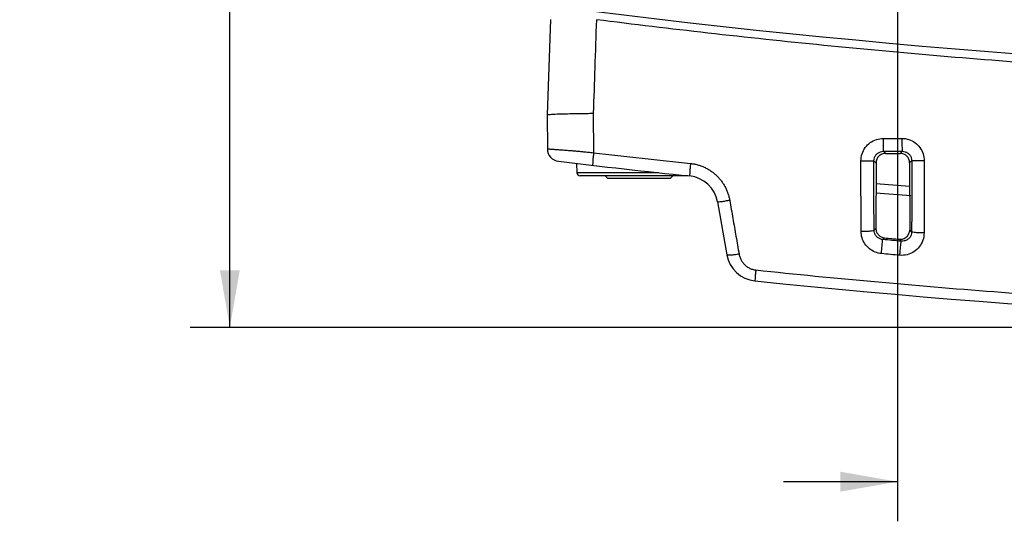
# Model space of a CAD drawing. Header units: inches. Extents: x 0 to 34, y 0 to 22.
# Tile 16 of 111: x 6.8 to 9.9, y 7.3 to 8.9. Entities that reach past the tile are written whole.
import ezdxf

# ---------------------------------------------------------------- set-up
doc = ezdxf.new("R2010")
doc.units = ezdxf.units.IN
doc.header["$LTSCALE"] = 1.87
doc.header["$MEASUREMENT"] = 0
doc.layers.get('0').update_dxf_attribs({"linetype": 'CONTINUOUS'})
doc.layers.add('DIMENSIONS', color=7, linetype='CONTINUOUS')
doc.styles.get("Standard").update_dxf_attribs({"font": 'txt', "width": 0.8})
doc.dimstyles.new('DIMSTYLE_1', dxfattribs={"dimtxt": 0.125, "dimasz": 0.18, "dimexe": 0.18, "dimexo": 0.0625, "dimgap": 0.09, "dimtad": 0, "dimtih": 1, "dimtoh": 1, "dimdec": 3, "dimzin": 4, "dimdsep": 46, "dimtxsty": 'STANDARD', "dimblk": '_FILLED', "dimblk1": '_FILLED', "dimblk2": '_FILLED', "dimcen": 0.09, "dimadec": 0, "dimazin": 0, "dimtp": 0.001, "dimtm": 0.001, "dimtfac": 1, "dimtdec": 3, "dimtofl": 0, "dimtmove": 0, "dimatfit": 3, "dimldrblk": '_FILLED', "dimfxl": 1, "dimtolj": 1, "dimtzin": 4, "dimarcsym": 0})

# ---------------------------------------------------------------- blocks, each defined once
blk = doc.blocks.new('_FILLED')
at = {"color": 0, "linetype": 'BYBLOCK'}
blk.add_solid([(0, 0), (-1, 0.174), (-1, -0.174)], dxfattribs=at)
blk = doc.blocks.new('*D0')
at = {"layer": 'DIMENSIONS', "color": 2, "linetype": 'CONTINUOUS'}
for p, q in [((9.211, 10.3065), (7.356, 10.3065)), ((7.481, 10.3065), (7.481, 9.311)), ((7.481, 7.9485), (7.481, 9.061)), ((11.9085, 7.9485), (7.356, 7.9485))]:
    blk.add_line(p, q, dxfattribs=at)
at = {"layer": 'DIMENSIONS', "color": 2, "linetype": 'CONTINUOUS', "xscale": 0.18, "yscale": 0.18, "zscale": 0.18}
for p, rotation in [((7.481, 10.3065), 90), ((7.481, 7.9485), 270)]:
    blk.add_blockref('_FILLED', p, dxfattribs=dict(at, rotation=rotation))
at = {"layer": 'DIMENSIONS', "color": 2, "linetype": 'CONTINUOUS', "width": 0.8}
for s, p in [('2.358', (6.8185, 9.1235)), ('[', (7.4435, 9.1235)), ('59.89', (7.5435, 9.1235)), (']', (8.0435, 9.1235))]:
    blk.add_text(s, height=0.125, dxfattribs=at).set_placement(p)
blk = doc.blocks.new('*D7')
at = {"layer": 'DIMENSIONS', "color": 2, "linetype": 'CONTINUOUS'}
for p, q in [((9.586, 9.9315), (9.586, 7.3368)), ((10.461, 9.9315), (10.461, 7.3368)), ((9.586, 7.4618), (9.226, 7.4618)), ((10.461, 7.4618), (10.7887, 7.4618))]:
    blk.add_line(p, q, dxfattribs=at)
at = {"layer": 'DIMENSIONS', "color": 2, "linetype": 'CONTINUOUS', "xscale": 0.18, "yscale": 0.18, "zscale": 0.18}
blk.add_blockref('_FILLED', (9.586, 7.4618), dxfattribs=at)
at = {"layer": 'DIMENSIONS', "color": 2, "linetype": 'CONTINUOUS', "xscale": 0.18, "yscale": 0.18, "zscale": 0.18, "rotation": 180}
blk.add_blockref('_FILLED', (10.461, 7.4618), dxfattribs=at)
at = {"layer": 'DIMENSIONS', "color": 2, "linetype": 'CONTINUOUS', "width": 0.8}
for s, p in [('3X', (10.8512, 7.3993)), ('.875', (11.0512, 7.3993)), ('[', (11.5762, 7.3993)), ('22.23', (11.6762, 7.3993)), (']', (12.1762, 7.3993))]:
    blk.add_text(s, height=0.125, dxfattribs=at).set_placement(p)

msp = doc.modelspace()

# ---------------------------------------------------------------- linework, layer by layer
at = {"color": 7, "linetype": 'CONTINUOUS'}
for p, q in [((8.4915, 8.9196), (8.481, 8.6185)), ((8.481, 8.6185), (8.4819, 8.5115)), ((8.6267, 8.6236), (8.6277, 8.4993)), ((9.5414, 8.5036), (9.548, 8.497)), ((9.6006, 8.5036), (9.594, 8.497)), ((8.5742, 8.4653), (8.5752, 8.4362)), ((9.471, 8.2515), (9.4706, 8.4733)), ((9.5114, 8.4736), (9.518, 8.467)), ((9.518, 8.467), (9.5177, 8.2604)), ((9.6307, 8.4737), (9.624, 8.4671)), ((9.624, 8.4671), (9.6243, 8.2562)), ((9.6699, 8.4735), (9.6695, 8.2462)), ((8.8327, 8.4362), (8.5752, 8.4362)), ((8.9244, 8.4265), (8.5852, 8.4265)), ((8.664, 8.4265), (8.672, 8.4185)), ((8.672, 8.4185), (8.87, 8.4185)), ((8.878, 8.4265), (8.87, 8.4185)), ((9.0185, 8.3438), (9.0479, 8.1769)), ((9.5118, 8.2549), (9.5177, 8.2604)), ((9.5393, 8.2253), (9.545, 8.2305)), ((9.5974, 8.2201), (9.5917, 8.2263)), ((9.6303, 8.2497), (9.6243, 8.2562))]:
    msp.add_line(p, q, dxfattribs=at)
for centre, radius, start, end in [((11.971, 35.486), 26.75, 262.80027, 277.19973), ((8.5219, 8.5118), 0.04, 180.5, 263.1192), ((11.3924, 32.2993), 24, 263.11915, 264.11163), ((8.5852, 8.4365), 0.01, 182, 270), ((8.92, 8.3264), 0.1, 10, 84.1118), ((11.3924, 32.2993), 24, 265.52018, 265.78285), ((9.1464, 8.1943), 0.1, 190, 264.0912), ((11.971, 35.486), 27.5375, 264.09115, 275.90885)]:
    msp.add_arc(centre, radius, start, end, dxfattribs=at)
for points, knots in [([(8.6365, 8.9187), (8.6348, 8.8682), (8.6316, 8.7698), (8.6283, 8.6715), (8.6267, 8.6236)], [0, 0, 0, 0, 0.513142, 1, 1, 1, 1]), ([(15.3054, 8.9187), (15.1849, 8.9034), (14.9428, 8.8744), (14.5776, 8.8358), (14.2096, 8.802), (13.8391, 8.7733), (13.4666, 8.7496), (13.0927, 8.7311), (12.7176, 8.7179), (12.3418, 8.71), (11.9656, 8.7074), (11.5895, 8.7101), (11.2137, 8.7182), (10.8386, 8.7316), (10.4647, 8.7502), (10.0923, 8.774), (9.7219, 8.8029), (9.3538, 8.8368), (8.9922, 8.8752), (8.7535, 8.9039), (8.6365, 8.9187)], [0, 0, 0, 0, 0.054496, 0.109427, 0.164722, 0.220316, 0.276147, 0.332159, 0.388303, 0.444531, 0.5008, 0.557069, 0.613296, 0.669436, 0.725444, 0.781269, 0.836855, 0.892141, 0.947101, 1, 1, 1, 1]), ([(8.481, 8.6185), (8.4816, 8.6189), (8.4848, 8.62), (8.4936, 8.6202), (8.5092, 8.6214), (8.5325, 8.6219), (8.5616, 8.6227), (8.583, 8.6229), (8.5942, 8.6231)], [0, 0, 0, 0, 0.019433, 0.08964, 0.227451, 0.436028, 0.702892, 1, 1, 1, 1]), ([(9.4706, 8.4733), (9.4706, 8.4808), (9.4729, 8.4958), (9.4831, 8.5159), (9.4989, 8.5318), (9.5187, 8.542), (9.5333, 8.5443), (9.5405, 8.5443)], [0, 0, 0, 0, 0.203034, 0.404756, 0.604536, 0.80275, 1, 1, 1, 1]), ([(9.5405, 8.5443), (9.5504, 8.5443), (9.5702, 8.5444), (9.5899, 8.5444), (9.5998, 8.5444)], [0, 0, 0, 0, 0.500001, 1, 1, 1, 1]), ([(9.5405, 8.5443), (9.5406, 8.5393), (9.5407, 8.5299), (9.5405, 8.5173), (9.5414, 8.5091), (9.5408, 8.5046), (9.5414, 8.5036)], [0, 0, 0, 0, 0.373326, 0.693743, 0.913497, 1, 1, 1, 1]), ([(9.5998, 8.5444), (9.6071, 8.5444), (9.6218, 8.542), (9.6416, 8.5319), (9.6573, 8.516), (9.6675, 8.4959), (9.6699, 8.4809), (9.6699, 8.4735)], [0, 0, 0, 0, 0.198089, 0.396408, 0.595958, 0.79718, 1, 1, 1, 1]), ([(9.5998, 8.5444), (9.5998, 8.5393), (9.5999, 8.5299), (9.5997, 8.5174), (9.6007, 8.5091), (9.6, 8.5047), (9.6006, 8.5036)], [0, 0, 0, 0, 0.373334, 0.693758, 0.913513, 1, 1, 1, 1]), ([(8.4819, 8.5115), (8.482, 8.5115), (8.4825, 8.5115), (8.4836, 8.5114), (8.4854, 8.5112), (8.488, 8.511), (8.4914, 8.5107), (8.4954, 8.5104), (8.5001, 8.5101), (8.5053, 8.5097), (8.511, 8.5093), (8.5173, 8.5088), (8.5242, 8.5084), (8.5318, 8.5078), (8.5401, 8.5072), (8.5494, 8.5065), (8.5596, 8.5057), (8.5709, 8.5047), (8.5832, 8.5036), (8.5967, 8.5024), (8.6117, 8.5009), (8.6222, 8.4999), (8.6277, 8.4993)], [0, 0, 0, 0, 0.002273, 0.009468, 0.022023, 0.0401, 0.063449, 0.091465, 0.12338, 0.158792, 0.197861, 0.240862, 0.288101, 0.339919, 0.396714, 0.459645, 0.530066, 0.607368, 0.691177, 0.783181, 0.88542, 1, 1, 1, 1]), ([(8.6277, 8.4993), (8.6272, 8.4942), (8.6264, 8.4851), (8.6243, 8.4719), (8.6254, 8.4656), (8.6233, 8.4596), (8.6243, 8.4594)], [0, 0, 0, 0, 0.3823, 0.706439, 0.923174, 1, 1, 1, 1]), ([(8.6277, 8.4993), (8.6786, 8.4933), (8.7804, 8.4817), (8.8823, 8.4707), (8.9333, 8.4653)], [0, 0, 0, 0, 0.499321, 1, 1, 1, 1]), ([(9.5114, 8.4736), (9.5114, 8.4768), (9.5124, 8.4831), (9.5168, 8.4916), (9.5235, 8.4983), (9.532, 8.5026), (9.5383, 8.5036), (9.5414, 8.5036)], [0, 0, 0, 0, 0.201233, 0.402295, 0.602159, 0.801277, 1, 1, 1, 1]), ([(9.548, 8.497), (9.5441, 8.497), (9.5362, 8.4954), (9.5262, 8.4887), (9.5196, 8.4788), (9.518, 8.4709), (9.518, 8.467)], [0, 0, 0, 0, 0.250362, 0.500815, 0.75084, 1, 1, 1, 1]), ([(9.5414, 8.5036), (9.5513, 8.5036), (9.571, 8.5036), (9.5907, 8.5036), (9.6006, 8.5036)], [0, 0, 0, 0, 0.50002, 1, 1, 1, 1]), ([(9.548, 8.497), (9.5557, 8.497), (9.571, 8.497), (9.5863, 8.497), (9.594, 8.497)], [0, 0, 0, 0, 0.500001, 1, 1, 1, 1]), ([(9.624, 8.4671), (9.624, 8.471), (9.6224, 8.4789), (9.6157, 8.4888), (9.6058, 8.4955), (9.5979, 8.497), (9.594, 8.497)], [0, 0, 0, 0, 0.249995, 0.50026, 0.750381, 1, 1, 1, 1]), ([(9.6006, 8.5036), (9.6037, 8.5037), (9.61, 8.5027), (9.6185, 8.4984), (9.6253, 8.4917), (9.6297, 8.4832), (9.6307, 8.4769), (9.6307, 8.4737)], [0, 0, 0, 0, 0.19969, 0.398827, 0.598232, 0.798491, 1, 1, 1, 1]), ([(8.9333, 8.4653), (8.9328, 8.4603), (8.9322, 8.4513), (8.9302, 8.4382), (8.9314, 8.432), (8.9293, 8.426), (8.9303, 8.4259)], [0, 0, 0, 0, 0.383257, 0.707292, 0.923566, 1, 1, 1, 1]), ([(8.9333, 8.4653), (8.9371, 8.4649), (8.9445, 8.4639), (8.9555, 8.4613), (8.9663, 8.4579), (8.9768, 8.4536), (8.9869, 8.4484), (8.9966, 8.4425), (9.0057, 8.4358), (9.0143, 8.4283), (9.0223, 8.4202), (9.0296, 8.4114), (9.0362, 8.4021), (9.042, 8.3922), (9.0471, 8.3818), (9.0513, 8.371), (9.0546, 8.36), (9.0562, 8.3525), (9.0569, 8.3487)], [0, 0, 0, 0, 0.061855, 0.123833, 0.185902, 0.247997, 0.310044, 0.372101, 0.434265, 0.496528, 0.558861, 0.621235, 0.683878, 0.747016, 0.810503, 0.87402, 0.937273, 1, 1, 1, 1]), ([(9.4706, 8.4733), (9.4757, 8.4733), (9.4851, 8.4734), (9.4976, 8.4733), (9.5061, 8.4736), (9.5103, 8.4734), (9.5114, 8.4736)], [0, 0, 0, 0, 0.373301, 0.693869, 0.913731, 1, 1, 1, 1]), ([(9.5118, 8.2549), (9.5117, 8.2791), (9.5116, 8.3275), (9.5115, 8.4004), (9.5114, 8.4492), (9.5114, 8.4736)], [0, 0, 0, 0, 0.331164, 0.664437, 1, 1, 1, 1]), ([(9.6307, 8.4737), (9.6307, 8.4487), (9.6306, 8.3987), (9.6305, 8.324), (9.6304, 8.2744), (9.6303, 8.2497)], [0, 0, 0, 0, 0.335483, 0.668814, 1, 1, 1, 1]), ([(9.6699, 8.4735), (9.6649, 8.4735), (9.6558, 8.4735), (9.6439, 8.4735), (9.6358, 8.4738), (9.6318, 8.4735), (9.6307, 8.4737)], [0, 0, 0, 0, 0.376188, 0.696121, 0.914381, 1, 1, 1, 1]), ([(9.0569, 8.3487), (9.052, 8.3479), (9.0432, 8.3466), (9.0306, 8.3441), (9.0244, 8.3446), (9.0187, 8.3428), (9.0185, 8.3438)], [0, 0, 0, 0, 0.384122, 0.707315, 0.922669, 1, 1, 1, 1]), ([(9.0569, 8.3487), (9.0602, 8.3298), (9.0667, 8.2921), (9.0765, 8.2356), (9.0831, 8.1981), (9.0863, 8.1794)], [0, 0, 0, 0, 0.335088, 0.668491, 1, 1, 1, 1]), ([(9.5177, 8.2604), (9.5177, 8.2567), (9.5191, 8.2493), (9.5251, 8.2396), (9.5341, 8.2329), (9.5414, 8.2308), (9.545, 8.2305)], [0, 0, 0, 0, 0.250638, 0.501179, 0.751193, 1, 1, 1, 1]), ([(9.471, 8.2515), (9.476, 8.2515), (9.4854, 8.2518), (9.4983, 8.2521), (9.5059, 8.2536), (9.5113, 8.2538), (9.5118, 8.2549)], [0, 0, 0, 0, 0.37044, 0.68901, 0.908782, 1, 1, 1, 1]), ([(9.5349, 8.181), (9.5281, 8.1816), (9.5145, 8.1849), (9.4965, 8.1956), (9.4823, 8.2112), (9.4731, 8.2304), (9.471, 8.2445), (9.471, 8.2515)], [0, 0, 0, 0, 0.19723, 0.395538, 0.595656, 0.797562, 1, 1, 1, 1]), ([(9.5393, 8.2253), (9.5364, 8.2255), (9.5306, 8.2269), (9.5228, 8.2314), (9.5167, 8.238), (9.5127, 8.246), (9.5118, 8.252), (9.5118, 8.2549)], [0, 0, 0, 0, 0.198894, 0.398215, 0.598353, 0.799253, 1, 1, 1, 1]), ([(9.545, 8.2305), (9.5528, 8.2298), (9.5684, 8.2284), (9.5839, 8.227), (9.5917, 8.2263)], [0, 0, 0, 0, 0.500003, 1, 1, 1, 1]), ([(9.5917, 8.2263), (9.5958, 8.226), (9.6043, 8.227), (9.6152, 8.2335), (9.6226, 8.2438), (9.6243, 8.2521), (9.6243, 8.2562)], [0, 0, 0, 0, 0.250579, 0.500654, 0.750379, 1, 1, 1, 1]), ([(9.6695, 8.2462), (9.6695, 8.2383), (9.6668, 8.2225), (9.6554, 8.2016), (9.6379, 8.1856), (9.6163, 8.1763), (9.6007, 8.1751), (9.5931, 8.1758)], [0, 0, 0, 0, 0.202884, 0.404575, 0.604584, 0.802934, 1, 1, 1, 1]), ([(9.6303, 8.2497), (9.6303, 8.2464), (9.6291, 8.2397), (9.6242, 8.2309), (9.6166, 8.2242), (9.6074, 8.2203), (9.6007, 8.2198), (9.5974, 8.2201)], [0, 0, 0, 0, 0.200927, 0.401423, 0.601516, 0.801143, 1, 1, 1, 1]), ([(9.6695, 8.2462), (9.6646, 8.2462), (9.6556, 8.2464), (9.6432, 8.2469), (9.6359, 8.2483), (9.6307, 8.2485), (9.6303, 8.2497)], [0, 0, 0, 0, 0.373051, 0.690831, 0.909021, 1, 1, 1, 1]), ([(9.5349, 8.181), (9.5354, 8.1864), (9.5364, 8.1965), (9.5374, 8.2101), (9.5389, 8.2193), (9.5388, 8.2241), (9.5393, 8.2253)], [0, 0, 0, 0, 0.366371, 0.688381, 0.912071, 1, 1, 1, 1]), ([(9.5974, 8.2201), (9.5877, 8.221), (9.5684, 8.2227), (9.549, 8.2244), (9.5393, 8.2253)], [0, 0, 0, 0, 0.500007, 1, 1, 1, 1]), ([(9.5931, 8.1758), (9.5936, 8.1812), (9.5946, 8.1913), (9.5956, 8.2049), (9.597, 8.2141), (9.5969, 8.2189), (9.5974, 8.2201)], [0, 0, 0, 0, 0.366233, 0.688274, 0.912043, 1, 1, 1, 1]), ([(9.0863, 8.1794), (9.0815, 8.1785), (9.0727, 8.1772), (9.0602, 8.1758), (9.0536, 8.1759), (9.0481, 8.1759), (9.0479, 8.1769)], [0, 0, 0, 0, 0.380463, 0.700452, 0.915225, 1, 1, 1, 1]), ([(9.0863, 8.1794), (9.0866, 8.1775), (9.0874, 8.1739), (9.0892, 8.1685), (9.0914, 8.1633), (9.094, 8.1584), (9.0971, 8.1537), (9.1006, 8.1493), (9.1045, 8.1453), (9.1087, 8.1417), (9.1133, 8.1384), (9.1181, 8.1356), (9.1231, 8.1333), (9.1284, 8.1315), (9.1338, 8.1301), (9.1374, 8.1296), (9.1392, 8.1294)], [0, 0, 0, 0, 0.072037, 0.14403, 0.215948, 0.287749, 0.359438, 0.431019, 0.502498, 0.573873, 0.645105, 0.7162, 0.787255, 0.858261, 0.929165, 1, 1, 1, 1]), ([(9.5931, 8.1758), (9.5834, 8.1766), (9.564, 8.1783), (9.5446, 8.1801), (9.5349, 8.181)], [0, 0, 0, 0, 0.499965, 1, 1, 1, 1]), ([(9.1392, 8.1294), (9.1388, 8.1249), (9.1382, 8.1169), (9.1363, 8.1054), (9.1375, 8.1), (9.1352, 8.0949), (9.1361, 8.0948)], [0, 0, 0, 0, 0.392135, 0.714601, 0.92621, 1, 1, 1, 1]), ([(9.1392, 8.1294), (9.264, 8.1163), (9.514, 8.0918), (9.8899, 8.0602), (10.2669, 8.0339), (10.6449, 8.0127), (11.0234, 7.9969), (11.4023, 7.9863), (11.7814, 7.981), (12.1606, 7.981), (12.5397, 7.9863), (12.9186, 7.9969), (13.2971, 8.0127), (13.675, 8.0339), (14.0521, 8.0602), (14.428, 8.0918), (14.678, 8.1163), (14.8027, 8.1294)], [0, 0, 0, 0, 0.06631, 0.132812, 0.199446, 0.266168, 0.332946, 0.399757, 0.466584, 0.533416, 0.600244, 0.667054, 0.733832, 0.800554, 0.867189, 0.93369, 1, 1, 1, 1])]:
    msp.add_open_spline(points, degree=3, knots=knots, dxfattribs=at)
for points in [[(8.5942, 8.6231), (8.6014, 8.6232), (8.6085, 8.6233), (8.6156, 8.6234)], [(8.6156, 8.6234), (8.6193, 8.6235), (8.623, 8.6235), (8.6267, 8.6236)], [(9.5179, 8.4016), (9.5533, 8.3988), (9.5886, 8.3961), (9.624, 8.3935)]]:
    msp.add_open_spline(points, degree=3, dxfattribs=at)

# ---------------------------------------------------------------- dimensions: what is measured, and where the dimension line sits
at = {"layer": 'DIMENSIONS', "color": 2, "linetype": 'CONTINUOUS'}
dim = msp.add_linear_dim(base=(7.481, 7.9485), p1=(9.211, 10.3065), p2=(11.9085, 7.9485), angle=270, dimstyle='DIMSTYLE_1', dxfattribs=at)
dim.commit()
dim.dimension.update_dxf_attribs({"geometry": '*D0', "text_midpoint": (7.481, 9.186), "dimtype": 160})
dim = msp.add_linear_dim(base=(9.586, 7.4618), p1=(10.461, 9.9315), p2=(9.586, 9.9315), angle=180, text='3X<>', dimstyle='DIMSTYLE_1', dxfattribs=at)
dim.commit()
dim.dimension.update_dxf_attribs({"geometry": '*D7', "text_midpoint": (11.5637, 7.4618), "dimtype": 160})

doc.saveas('drawing.dxf')
